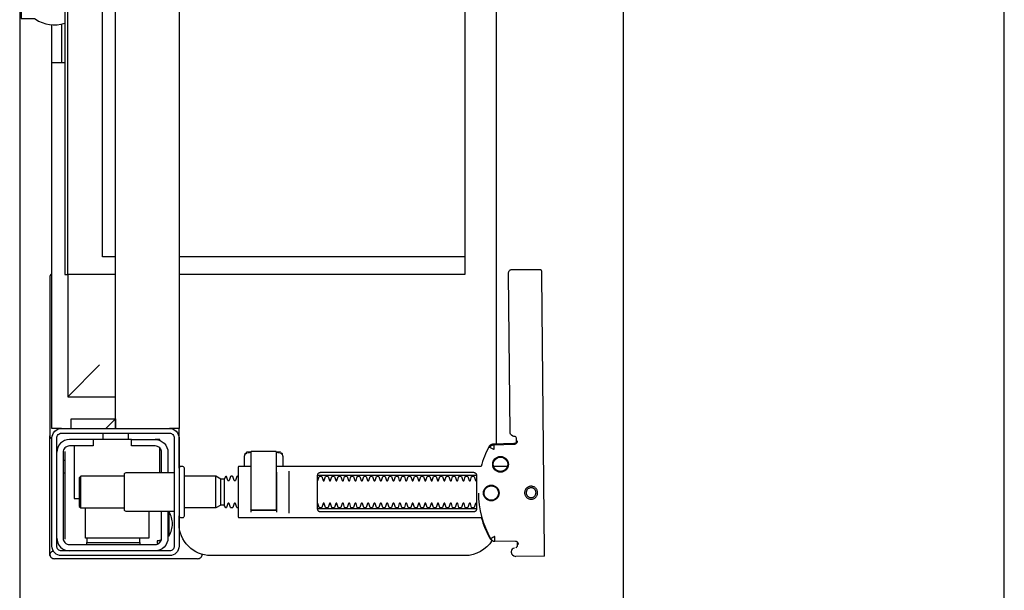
# Model space of a CAD drawing. Header units: millimetres. Extents: x 42924 to 92944, y -369470 to -179866.
# Tile 84 of 256: x 59717 to 59748, y -184307 to -184289. Entities that reach past the tile are written whole.
import ezdxf

# ---------------------------------------------------------------- set-up
doc = ezdxf.new("R2010")
doc.units = ezdxf.units.MM
doc.layers.get('0').update_dxf_attribs({"color": 8})
doc.layers.add('!! 2  nowe sciany - remont', color=8, linetype='Continuous')
doc.layers.add('!! 2 ZABUDOWA GK-MDF', color=8, linetype='Continuous')
doc.layers.add('!!_@ wypos sanit nd', color=8, linetype='Continuous', plot=False)

# ---------------------------------------------------------------- blocks, each defined once
blk = doc.blocks.new('A$Cff2eaf8b')
for points in [[(0.16424, 0.07378), (0.16327, 0.07377), (0.16304, 0.07374), (0.16282, 0.07366), (0.16262, 0.07353), (0.16265, 0.07357), (0.16258, 0.07337), (0.16257, 0.07317, -0.157432), (0.16238, 0.07258), (0.1621, 0.07218, -0.241147), (0.16129, 0.07175), (0.1115, 0.07128), (0.11133, 0.07127), (0.11119, 0.07127), (0.11107, 0.07127), (0.11094, 0.07128), (0.11078, 0.0713), (0.11062, 0.07135), (0.11047, 0.07143), (0.11033, 0.07153), (0.11022, 0.07165), (0.11012, 0.07179), (0.11005, 0.07194), (0.11001, 0.0721), (0.10999, 0.07227), (0.10995, 0.08127), (0.11022, 0.08166)], [(0.19647, 0.0744), (0.19626, 0.07438), (0.19604, 0.0743), (0.19585, 0.07417), (0.19566, 0.07396, 0.132231), (0.19551, 0.07346), (0.19546, 0.06691)], [(0.19768, 0.0731, 0.415336), (0.19869, 0.07211)], [(0.19885, 0.07212), (0.19898, 0.07212), (0.19912, 0.07213), (0.19927, 0.07216), (0.1994, 0.07222), (0.19953, 0.07229), (0.19965, 0.07238), (0.19975, 0.07248), (0.20007, 0.07294, 0.158481), (0.20025, 0.07353)], [(0.18031, 0.06175, 0.125713), (0.19466, 0.06556, 0.121439), (0.19519, 0.06605, -0.262119), (0.2, 0.0575), (0.2, -0.0225, -0.414214), (0.19, -0.0325), (0.18751, -0.0325, 0.405519), (0.188, -0.032), (0.188, -0.0313, 0.414214), (0.1875, -0.0308), (0.1725, -0.0308, 0.414214), (0.172, -0.0313), (0.172, -0.032, 0.405519), (0.17249, -0.0325, 0.001664), (0.15993, -0.0325)], [(0.172, -0.00986), (0.172, -0.01366, 0.414214), (0.1722, -0.01386), (0.18462, -0.01386), (0.1878, -0.01386, 0.414214), (0.188, -0.01366), (0.188, 0.06267), (0.18885, 0.06292), (0.18969, 0.06319), (0.19052, 0.0635), (0.19134, 0.06382), (0.19215, 0.06417), (0.19295, 0.06454), (0.19374, 0.06494), (0.19456, 0.06538), (0.19464, 0.06544), (0.19473, 0.0655), (0.19481, 0.06557), (0.19488, 0.06564), (0.19495, 0.06572), (0.19502, 0.06581)], [(0.17647, 0.01114, 0.182836), (0.17636, 0.01123), (0.17515, 0.01163, 0.050055), (0.175, 0.0119), (0.175, 0.01218, 0.050055), (0.17515, 0.01244), (0.17636, 0.01285, 0.719897), (0.17636, 0.01323), (0.17515, 0.01363, 0.050055), (0.175, 0.0139), (0.175, 0.01418, 0.050055), (0.17515, 0.01444), (0.17636, 0.01485, 0.719897), (0.17636, 0.01523), (0.17515, 0.01563, 0.050055), (0.175, 0.0159), (0.175, 0.01618, 0.050055), (0.17515, 0.01644), (0.17636, 0.01685, 0.719897), (0.17636, 0.01723), (0.17515, 0.01763, 0.050055), (0.175, 0.0179), (0.175, 0.01818, 0.050055), (0.17515, 0.01844), (0.17636, 0.01885, 0.719897), (0.17636, 0.01923), (0.17515, 0.01963, 0.050055), (0.175, 0.0199), (0.175, 0.02018, 0.050055), (0.17515, 0.02044), (0.17636, 0.02085, 0.719897), (0.17636, 0.02123), (0.17515, 0.02163, 0.050055), (0.175, 0.0219), (0.175, 0.02218, 0.050055), (0.17515, 0.02244), (0.17636, 0.02285, 0.719897), (0.17636, 0.02323), (0.17515, 0.02363, 0.050055), (0.175, 0.0239), (0.175, 0.02418, 0.050055), (0.17515, 0.02444), (0.17636, 0.02485, 0.719897), (0.17636, 0.02523), (0.17515, 0.02563, 0.050055), (0.175, 0.0259), (0.175, 0.02618, 0.050055), (0.17515, 0.02644), (0.17636, 0.02685, 0.719897), (0.17636, 0.02723), (0.17515, 0.02763, 0.050055), (0.175, 0.0279), (0.175, 0.02818, 0.050055), (0.17515, 0.02844), (0.17636, 0.02885, 0.719897), (0.17636, 0.02923), (0.17515, 0.02963, 0.050055), (0.175, 0.0299), (0.175, 0.03018, 0.050055), (0.17515, 0.03044), (0.17636, 0.03085, 0.719897), (0.17636, 0.03123), (0.17515, 0.03163, 0.050055), (0.175, 0.0319), (0.175, 0.03218, 0.050055), (0.17515, 0.03244), (0.17636, 0.03285, 0.719897), (0.17636, 0.03323), (0.17515, 0.03363, 0.050055), (0.175, 0.0339), (0.175, 0.03418, 0.050055), (0.17515, 0.03444), (0.17636, 0.03485, 0.719897), (0.17636, 0.03523), (0.17515, 0.03563, 0.050055), (0.175, 0.0359), (0.175, 0.03618, 0.050055), (0.17515, 0.03644), (0.17636, 0.03685, 0.719897), (0.17636, 0.03723), (0.17515, 0.03763, 0.050055), (0.175, 0.0379), (0.175, 0.03818, 0.050055), (0.17515, 0.03844), (0.17636, 0.03885, 0.719897), (0.17636, 0.03923), (0.17515, 0.03963, 0.050055), (0.175, 0.0399), (0.175, 0.04018, 0.050055), (0.17515, 0.04044), (0.17636, 0.04085, 0.719897), (0.17636, 0.04123), (0.17515, 0.04163, 0.050055), (0.175, 0.0419), (0.175, 0.04218, 0.050055), (0.17515, 0.04244), (0.17636, 0.04285, 0.719897), (0.17636, 0.04323), (0.17515, 0.04363, 0.050055), (0.175, 0.0439), (0.175, 0.04418, 0.050055), (0.17515, 0.04444), (0.17636, 0.04485, 0.719897), (0.17636, 0.04523), (0.17515, 0.04563, 0.050055), (0.175, 0.0459), (0.175, 0.04618, 0.050055), (0.17515, 0.04644), (0.17636, 0.04685, 0.719897), (0.17636, 0.04723), (0.17515, 0.04763, 0.050055), (0.175, 0.0479), (0.175, 0.04818, 0.050055), (0.17515, 0.04844), (0.17636, 0.04885, 0.719897), (0.17636, 0.04923), (0.17515, 0.04963, 0.050055), (0.175, 0.0499), (0.175, 0.05018, 0.050055), (0.17515, 0.05044), (0.17636, 0.05085, 0.719897), (0.17636, 0.05123), (0.17515, 0.05163, 0.050055), (0.175, 0.0519), (0.175, 0.05218, 0.050055), (0.17515, 0.05244), (0.17636, 0.05285, 0.719897), (0.17636, 0.05323), (0.17515, 0.05363, 0.050055), (0.175, 0.0539), (0.175, 0.05418, 0.050055), (0.17515, 0.05444), (0.17636, 0.05485, 0.719897), (0.17636, 0.05523), (0.17515, 0.05563, 0.050055), (0.175, 0.0559), (0.175, 0.05618, 0.050055), (0.17515, 0.05644), (0.17636, 0.05685, 0.719897), (0.17636, 0.05723), (0.17515, 0.05763, 0.050055), (0.175, 0.0579), (0.175, 0.05818, 0.050055), (0.17515, 0.05844), (0.17636, 0.05885, 0.719897), (0.17636, 0.05923), (0.17515, 0.05963, 0.050055), (0.175, 0.0599), (0.175, 0.06018, 0.050055), (0.17515, 0.06044), (0.17636, 0.06085, 0.474594), (0.17647, 0.06114)], [(0.18353, 0.06114, 0.474594), (0.18364, 0.06085), (0.18485, 0.06044, 0.050055), (0.185, 0.06018), (0.185, 0.0599, 0.050055), (0.18485, 0.05963), (0.18364, 0.05923, 0.719897), (0.18364, 0.05885), (0.18485, 0.05844, 0.050055), (0.185, 0.05818), (0.185, 0.0579, 0.050055), (0.18485, 0.05763), (0.18364, 0.05723, 0.719897), (0.18364, 0.05685), (0.18485, 0.05644, 0.050055), (0.185, 0.05618), (0.185, 0.0559, 0.050055), (0.18485, 0.05563), (0.18364, 0.05523, 0.719897), (0.18364, 0.05485), (0.18485, 0.05444, 0.050055), (0.185, 0.05418), (0.185, 0.0539, 0.050055), (0.18485, 0.05363), (0.18364, 0.05323, 0.719897), (0.18364, 0.05285), (0.18485, 0.05244, 0.050055), (0.185, 0.05218), (0.185, 0.0519, 0.050055), (0.18485, 0.05163), (0.18364, 0.05123, 0.719897), (0.18364, 0.05085), (0.18485, 0.05044, 0.050055), (0.185, 0.05018), (0.185, 0.0499, 0.050055), (0.18485, 0.04963), (0.18364, 0.04923, 0.719897), (0.18364, 0.04885), (0.18485, 0.04844, 0.050055), (0.185, 0.04818), (0.185, 0.0479, 0.050055), (0.18485, 0.04763), (0.18364, 0.04723, 0.719897), (0.18364, 0.04685), (0.18485, 0.04644, 0.050055), (0.185, 0.04618), (0.185, 0.0459, 0.050055), (0.18485, 0.04563), (0.18364, 0.04523, 0.719897), (0.18364, 0.04485), (0.18485, 0.04444, 0.050055), (0.185, 0.04418), (0.185, 0.0439, 0.050055), (0.18485, 0.04363), (0.18364, 0.04323, 0.719897), (0.18364, 0.04285), (0.18485, 0.04244, 0.050055), (0.185, 0.04218), (0.185, 0.0419, 0.050055), (0.18485, 0.04163), (0.18364, 0.04123, 0.719897), (0.18364, 0.04085), (0.18485, 0.04044, 0.050055), (0.185, 0.04018), (0.185, 0.0399, 0.050055), (0.18485, 0.03963), (0.18364, 0.03923, 0.719897), (0.18364, 0.03885), (0.18485, 0.03844, 0.050055), (0.185, 0.03818), (0.185, 0.0379, 0.050055), (0.18485, 0.03763), (0.18364, 0.03723, 0.719897), (0.18364, 0.03685), (0.18485, 0.03644, 0.050055), (0.185, 0.03618), (0.185, 0.0359, 0.050055), (0.18485, 0.03563), (0.18364, 0.03523, 0.719897), (0.18364, 0.03485), (0.18485, 0.03444, 0.050055), (0.185, 0.03418), (0.185, 0.0339, 0.050055), (0.18485, 0.03363), (0.18364, 0.03323, 0.719897), (0.18364, 0.03285), (0.18485, 0.03244, 0.050055), (0.185, 0.03218), (0.185, 0.0319, 0.050055), (0.18485, 0.03163), (0.18364, 0.03123, 0.719897), (0.18364, 0.03085), (0.18485, 0.03044, 0.050055), (0.185, 0.03018), (0.185, 0.0299, 0.050055), (0.18485, 0.02963), (0.18364, 0.02923, 0.719897), (0.18364, 0.02885), (0.18485, 0.02844, 0.050055), (0.185, 0.02818), (0.185, 0.0279, 0.050055), (0.18485, 0.02763), (0.18364, 0.02723, 0.719897), (0.18364, 0.02685), (0.18485, 0.02644, 0.050055), (0.185, 0.02618), (0.185, 0.0259, 0.050055), (0.18485, 0.02563), (0.18364, 0.02523, 0.719897), (0.18364, 0.02485), (0.18485, 0.02444, 0.050055), (0.185, 0.02418), (0.185, 0.0239, 0.050055), (0.18485, 0.02363), (0.18364, 0.02323, 0.719897), (0.18364, 0.02285), (0.18485, 0.02244, 0.050055), (0.185, 0.02218), (0.185, 0.0219, 0.050055), (0.18485, 0.02163), (0.18364, 0.02123, 0.719897), (0.18364, 0.02085), (0.18485, 0.02044, 0.050055), (0.185, 0.02018), (0.185, 0.0199, 0.050055), (0.18485, 0.01963), (0.18364, 0.01923, 0.719897), (0.18364, 0.01885), (0.18485, 0.01844, 0.050055), (0.185, 0.01818), (0.185, 0.0179, 0.050055), (0.18485, 0.01763), (0.18364, 0.01723, 0.719897), (0.18364, 0.01685), (0.18485, 0.01644, 0.050055), (0.185, 0.01618), (0.185, 0.0159, 0.050055), (0.18485, 0.01563), (0.18364, 0.01523, 0.719897), (0.18364, 0.01485), (0.18485, 0.01444, 0.050055), (0.185, 0.01418), (0.185, 0.0139, 0.050055), (0.18485, 0.01363), (0.18364, 0.01323, 0.719897), (0.18364, 0.01285), (0.18485, 0.01244, 0.050055), (0.185, 0.01218), (0.185, 0.0119, 0.050055), (0.18485, 0.01163), (0.18364, 0.01123, 0.182836), (0.18353, 0.01114)], [(0.18575, -0.00966), (0.18575, -0.00207), (0.18572, -0.00196), (0.18564, -0.00189), (0.18554, -0.00186), (0.18565, -0.00188), (0.18573, -0.00194), (0.18577, -0.00204), (0.18577, -0.00966), (0.18574, -0.00977), (0.18566, -0.00984), (0.18547, -0.00986), (0.18558, -0.00981), (0.18563, -0.00966), (0.18563, -0.00206), (0.18557, -0.00191), (0.18547, -0.00186), (0.16743, -0.00186, 0.414214), (0.16723, -0.00206), (0.16723, -0.00966, 0.414214), (0.16743, -0.00986), (0.18547, -0.00986)], [(0.18555, -0.00986, 0.414213), (0.18575, -0.00966), (0.18575, -0.00207), (0.18575, -0.00966), (0.18572, -0.00977), (0.18564, -0.00984), (0.18554, -0.00986)], [(0.175, -0.01382), (0.175, -0.01406, -0.050055), (0.17515, -0.01432), (0.17636, -0.01473, -0.719897), (0.17636, -0.01511), (0.17515, -0.01552, -0.050055), (0.175, -0.01578), (0.175, -0.01606, -0.050055), (0.17515, -0.01632), (0.17636, -0.01673, -0.719897), (0.17636, -0.01711), (0.17515, -0.01752, -0.050055), (0.175, -0.01778), (0.1759, -0.0183), (0.1759, -0.01936), (0.175, -0.02092), (0.175, -0.0308)], [(0.185, -0.01382), (0.185, -0.01406, 0.050055), (0.18485, -0.01432), (0.18364, -0.01473, 0.719897), (0.18364, -0.01511), (0.18485, -0.01552, 0.050055), (0.185, -0.01578), (0.185, -0.01606, 0.050055), (0.18485, -0.01632), (0.18364, -0.01673, 0.719897), (0.18364, -0.01711), (0.18485, -0.01752, 0.050055), (0.185, -0.01778), (0.1841, -0.0183), (0.1841, -0.01936), (0.185, -0.02092), (0.185, -0.0308)], [(0.2001, -0.02534, 0.126559), (0.19961, -0.02525)], [(0.20099, -0.02671, 0.198909), (0.20055, -0.02564, 0.091301), (0.2001, -0.02534)], [(0.174, -0.034), (0.174, -0.0493, 0.414214), (0.1745, -0.0498), (0.1855, -0.0498, 0.414214), (0.186, -0.0493), (0.186, -0.034)], [(0.16379, -0.0385), (0.1635, -0.0385), (0.1635, -0.04, -0.414214), (0.1675, -0.036), (0.174, -0.036)], [(0.19375, -0.03562, 0.119096), (0.19, -0.03454, 0.119096), (0.18625, -0.03562)], [(0.19375, -0.036), (0.19375, -0.03562), (0.18625, -0.03562), (0.18625, -0.036), (0.1945, -0.036, -0.414214), (0.1985, -0.04)], [(0.174, -0.038), (0.1675, -0.038, 0.414214), (0.1655, -0.04), (0.1655, -0.0475), (0.1635, -0.0475), (0.1635, -0.067, 0.414214), (0.1675, -0.071)], [(0.1635, -0.0595), (0.1655, -0.0595), (0.1655, -0.067, 0.414214), (0.1675, -0.069), (0.1945, -0.069, 0.414214), (0.1965, -0.067), (0.1965, -0.04, 0.414214), (0.1945, -0.038), (0.186, -0.038)], [(0.1945, -0.04497), (0.19515, -0.04496), (0.19542, -0.04496), (0.1956, -0.04496), (0.19566, -0.04496, 0.116465), (0.19589, -0.0449), (0.196, -0.04485), (0.196, -0.06155), (0.19589, -0.0615, 0.116465), (0.19566, -0.06144), (0.19542, -0.06144), (0.19515, -0.06144), (0.1945, -0.06143)], [(0.1945, -0.071, 0.414214), (0.1985, -0.067)], [(-0.04, -0.0685), (-0.03255, -0.0685, 0.236962), (-0.03118, -0.07775, -0.154353), (-0.031, -0.07832), (-0.031, -0.08218), (0.031, -0.08218), (0.031, -0.07832, -0.154353), (0.03118, -0.07775, 0.236962), (0.03255, -0.0685), (0.04, -0.0685)], [(0.11124, -0.0725), (0.11142, -0.07274), (0.11165, -0.07293), (0.11192, -0.07308), (0.1122, -0.07317), (0.1125, -0.0732), (0.1623, -0.0732, 0.326231), (0.16325, -0.0725)], [(0.1987, -0.07216, 0.000114), (0.1987, -0.07216, 0.517015), (0.20003, -0.07309), (0.19993, -0.07313), (0.19983, -0.07315), (0.19971, -0.07318), (0.19958, -0.07319), (0.19948, -0.07319), (0.19903, -0.07319), (0.19841, -0.07319), (0.19771, -0.07319), (0.16427, -0.07319), (0.16392, -0.07319), (0.16356, -0.07319), (0.16323, -0.07319), (0.16293, -0.07319), (0.16269, -0.07319), (0.16249, -0.07319), (0.16236, -0.07319)], [(0.2001, -0.07306, 0.091301), (0.20055, -0.07276, 0.198909), (0.20099, -0.0717)]]:
    blk.add_lwpolyline(points, format="xyb")
for points in [[(0.19864, 0.08252), (0.11173, 0.08169)], [(0.20013, 0.08252), (0.20025, 0.07353)], [(0.16386, 0.07389), (0.16409, 0.07384), (0.16425, 0.07378), (0.1644, 0.07368), (0.16452, 0.07356), (0.16463, 0.07342), (0.16471, 0.07326), (0.16476, 0.07309), (0.16478, 0.07292), (0.16496, 0.06636), (0.16497, 0.06624), (0.16498, 0.06614), (0.165, 0.06604), (0.16503, 0.06594), (0.16507, 0.06584), (0.16511, 0.06575), (0.16516, 0.06566), (0.16521, 0.06557), (0.16527, 0.06549), (0.16534, 0.0654), (0.16542, 0.06533), (0.1655, 0.06526), (0.16558, 0.06519), (0.16567, 0.06513), (0.16576, 0.06508), (0.16651, 0.0647), (0.16726, 0.06433), (0.16803, 0.06399), (0.16881, 0.06367), (0.1696, 0.06337), (0.17039, 0.06309), (0.17119, 0.06284), (0.172, 0.0626), (0.172, -0.00186)], [(0.1651, 0.06653), (0.16492, 0.07312), (0.1649, 0.07329), (0.16485, 0.07345), (0.16478, 0.07361), (0.16467, 0.07374), (0.16455, 0.07386), (0.16441, 0.07396), (0.16425, 0.07403), (0.16409, 0.07408), (0.16391, 0.07409)], [(0.19757, 0.07355), (0.19749, 0.07368), (0.19738, 0.0738), (0.19726, 0.0739), (0.19713, 0.07399), (0.19698, 0.07405), (0.19683, 0.07408), (0.19667, 0.07409), (0.19577, 0.07408)], [(0.172, 0.07087), (0.172, 0.06656)], [(0.16493, 0.0675), (-0.16477, 0.0675)], [(0.17483, 0.06014), (0.17483, 0.01214)], [(0.18523, 0.01214), (0.18523, 0.06014)], [(-0.11847, -0.0325), (-0.11847, 0.0575), (0.11153, 0.0575), (0.11153, -0.0325)], [(0.10602, 0.0575), (0.10602, -0.0325)], [(0.16811, -0.00015), (0.16776, -0.00056), (0.16776, -0.00022), (0.16779, -0.00011), (0.16786, -0.00004), (0.16797, 0), (0.1681, 0.00001), (0.16822, 0.00001), (0.16841, 0.00003), (0.16887, 0.00014), (0.172, 0.00014)], [(0.16848, 0.00006), (0.16856, 0.00012), (0.16876, 0.00014)], [(0.18662, 0.00214), (0.17345, 0.00214)], [(0.16732, -0.0019), (0.16732, -0.00074), (0.16736, -0.00062), (0.16746, -0.00054), (0.16767, -0.00049)], [(0.16751, -0.00165), (0.16754, -0.00139), (0.16766, -0.00086)], [(0.17371, -0.00186), (0.18481, -0.00186), (0.18637, -0.00186)], [(0.16767, -0.01124), (0.16755, -0.01122), (0.16746, -0.01119), (0.16737, -0.01112), (0.16732, -0.01098), (0.16732, -0.00983)], [(0.16766, -0.01087), (0.16754, -0.01033), (0.16751, -0.01008)], [(0.172, -0.01186), (0.16887, -0.01186), (0.16841, -0.01176), (0.16831, -0.01174), (0.16819, -0.01174), (0.16806, -0.01173), (0.16794, -0.01172), (0.16783, -0.01166), (0.16776, -0.01151), (0.16776, -0.01117), (0.16811, -0.01157)], [(0.16876, -0.01186), (0.16866, -0.01186), (0.16848, -0.01178)], [(0.18558, -0.00986), (0.18637, -0.00986)], [(0.1759, -0.0183), (0.1841, -0.0183)], [(0.185, -0.02092), (0.175, -0.02092)], [(0.1841, -0.01936), (0.1759, -0.01936)], [(0.19962, -0.02522), (0.19976, -0.02523), (0.19987, -0.02526), (0.20001, -0.0253)], [(0.20099, -0.02671), (0.20099, -0.0717)], [(-0.16, -0.0355), (-0.16, -0.0325), (0.16, -0.0325), (0.16, -0.0355)], [(0.16, -0.0485), (0.16, -0.0365)], [(0.1635, -0.0475), (0.1635, -0.04)], [(0.174, -0.0385), (0.16618, -0.0385)], [(0.167, -0.03806), (0.16693, -0.03815), (0.16687, -0.03825), (0.16681, -0.03837), (0.16675, -0.0385)], [(0.19499, -0.03806), (0.19506, -0.03814), (0.19512, -0.03823), (0.19517, -0.03833), (0.19521, -0.03842), (0.19525, -0.03853), (0.19528, -0.03863), (0.19531, -0.03874), (0.19533, -0.03885), (0.19535, -0.03896), (0.19537, -0.03907), (0.19538, -0.03917), (0.19539, -0.03927), (0.19537, -0.03937), (0.19547, -0.0394), (0.19557, -0.0394), (0.19567, -0.0394), (0.19578, -0.0394), (0.19589, -0.0394), (0.19612, -0.0394), (0.19616, -0.0393), (0.19615, -0.03919), (0.19613, -0.03907), (0.19609, -0.03894), (0.19605, -0.03882), (0.19594, -0.03861)], [(0.186, -0.042), (0.1945, -0.042), (0.1945, -0.062), (0.185, -0.062)], [(0.19591, -0.04489), (0.19602, -0.04489), (0.19615, -0.04489), (0.19632, -0.04489), (0.1965, -0.04489)], [(0.1615, -0.0485), (0.1635, -0.0485)], [(0.16, -0.0555), (0.157, -0.0525), (0.16, -0.0525), (-0.16, -0.0525), (-0.157, -0.0525), (-0.16, -0.0555)], [(0.10602, -0.0525), (0.10602, -0.05658), (-0.11847, -0.05658)], [(0.11153, -0.0525), (0.11153, -0.0675), (0.15, -0.0675)], [(0.14, -0.0575), (0.15, -0.0675), (0.15, -0.0525)], [(0.16, -0.0665), (0.157, -0.0665), (0.157, -0.0525)], [(0.175, -0.0498), (0.175, -0.06346), (0.1755, -0.06396), (0.1845, -0.06396), (0.185, -0.06346), (0.185, -0.0498)], [(0.1615, -0.0565), (0.1635, -0.0565)], [(0.1965, -0.06151), (0.19632, -0.06151), (0.19615, -0.06151), (0.19602, -0.06151), (0.19591, -0.06151)], [(0.1655, -0.0655), (0.182, -0.0655), (0.182, -0.06396)], [(0.185, -0.06346), (0.175, -0.06346)], [(0.03283, -0.0695), (0.045, -0.0695)], [(0.16, -0.0695), (0.16, -0.0725), (0.03305, -0.0725)], [(0.045, -0.0685), (0.045, -0.0725)], [(0.16721, -0.0685), (0.19466, -0.0685), (0.19478, -0.0685)], [(0.17, -0.069), (0.17, -0.0685)], [(0.174, -0.069), (0.174, -0.0685)]]:
    blk.add_lwpolyline(points)
for points in [[(0.18024, 0.0763), (0.18044, 0.07631), (0.18064, 0.07634), (0.18083, 0.07639), (0.18102, 0.07646), (0.1812, 0.07655), (0.18138, 0.07665), (0.18154, 0.07677), (0.18168, 0.07691), (0.18182, 0.07706), (0.18193, 0.07722), (0.18204, 0.0774), (0.18212, 0.07758), (0.18219, 0.07777), (0.18223, 0.07796), (0.18226, 0.07816), (0.18227, 0.07836), (0.18226, 0.07857), (0.18223, 0.07876), (0.18217, 0.07896), (0.18211, 0.07915), (0.18202, 0.07933), (0.18191, 0.0795), (0.18179, 0.07966), (0.18165, 0.07981), (0.1815, 0.07994), (0.18134, 0.08006), (0.18117, 0.08016), (0.18099, 0.08024), (0.1808, 0.08031), (0.1806, 0.08036), (0.1804, 0.08038), (0.1802, 0.08039), (0.18, 0.08038), (0.1798, 0.08035), (0.17961, 0.0803), (0.17942, 0.08023), (0.17924, 0.08014), (0.17907, 0.08004), (0.17891, 0.07992), (0.17876, 0.07978), (0.17863, 0.07963), (0.17851, 0.07947), (0.17841, 0.07929), (0.17832, 0.07911), (0.17826, 0.07892), (0.17821, 0.07872), (0.17818, 0.07853), (0.17817, 0.07832), (0.17819, 0.07812), (0.17822, 0.07793), (0.17827, 0.07773), (0.17834, 0.07754), (0.17842, 0.07736), (0.17853, 0.07719), (0.17865, 0.07703), (0.17879, 0.07688), (0.17894, 0.07675), (0.1791, 0.07663), (0.17927, 0.07653), (0.17946, 0.07645), (0.17965, 0.07638), (0.17984, 0.07633), (0.18004, 0.07631)], [(0.18023, 0.07679), (0.18038, 0.0768), (0.18053, 0.07682), (0.18068, 0.07686), (0.18082, 0.07691), (0.18096, 0.07698), (0.18109, 0.07706), (0.18121, 0.07715), (0.18132, 0.07725), (0.18143, 0.07737), (0.18151, 0.07749), (0.18159, 0.07762), (0.18166, 0.07776), (0.18171, 0.0779), (0.18174, 0.07805), (0.18176, 0.0782), (0.18177, 0.07835), (0.18176, 0.0785), (0.18174, 0.07866), (0.1817, 0.0788), (0.18164, 0.07895), (0.18158, 0.07908), (0.1815, 0.07921), (0.18141, 0.07933), (0.1813, 0.07944), (0.18119, 0.07955), (0.18107, 0.07964), (0.18093, 0.07971), (0.1808, 0.07978), (0.18065, 0.07983), (0.18051, 0.07986), (0.18036, 0.07988), (0.1802, 0.07989), (0.18005, 0.07988), (0.1799, 0.07986), (0.17975, 0.07982), (0.17961, 0.07976), (0.17947, 0.0797), (0.17935, 0.07962), (0.17922, 0.07953), (0.17911, 0.07942), (0.17901, 0.07931), (0.17892, 0.07919), (0.17884, 0.07906), (0.17878, 0.07892), (0.17873, 0.07877), (0.1787, 0.07863), (0.17867, 0.07848), (0.17867, 0.07832), (0.17868, 0.07817), (0.1787, 0.07802), (0.17874, 0.07787), (0.17879, 0.07773), (0.17886, 0.07759), (0.17894, 0.07746), (0.17903, 0.07734), (0.17913, 0.07723), (0.17925, 0.07713), (0.17937, 0.07704), (0.1795, 0.07696), (0.17964, 0.0769), (0.17978, 0.07685), (0.17993, 0.07682), (0.18008, 0.07679)], [(0.16587, 0.06536), (0.16582, 0.06538), (0.16577, 0.06542), (0.16573, 0.06545), (0.16568, 0.06549), (0.16563, 0.06553), (0.16558, 0.06558), (0.16553, 0.06563), (0.16548, 0.06568), (0.16544, 0.06573), (0.1654, 0.06579), (0.16536, 0.06585), (0.16532, 0.06591), (0.16529, 0.06597), (0.16526, 0.06603), (0.16523, 0.0661), (0.16521, 0.06616), (0.16519, 0.06623), (0.16517, 0.06629), (0.16515, 0.06636), (0.16514, 0.06642), (0.16514, 0.06648), (0.16513, 0.06654), (0.16513, 0.06659), (0.16518, 0.06661), (0.16643, 0.06666), (0.16648, 0.06666), (0.16654, 0.06666), (0.16659, 0.06668), (0.16664, 0.06665), (0.16661, 0.06661), (0.16658, 0.06656), (0.16655, 0.06651), (0.16652, 0.06645), (0.16594, 0.06536)], [(0.18533, 0.06114), (0.18541, 0.06113), (0.1855, 0.06112), (0.18559, 0.06111), (0.18567, 0.06108), (0.18575, 0.06105), (0.18583, 0.06101), (0.18591, 0.06096), (0.18597, 0.0609), (0.18604, 0.06084), (0.18609, 0.06076), (0.18615, 0.06068), (0.18619, 0.06058), (0.18623, 0.06048), (0.18625, 0.06037), (0.18627, 0.06025), (0.18628, 0.06014), (0.18628, 0.01214), (0.18627, 0.01202), (0.18625, 0.01191), (0.18623, 0.0118), (0.18619, 0.01169), (0.18615, 0.0116), (0.18609, 0.01151), (0.18604, 0.01144), (0.18597, 0.01137), (0.18591, 0.01131), (0.18583, 0.01126), (0.18575, 0.01122), (0.18567, 0.01119), (0.18559, 0.01117), (0.1855, 0.01115), (0.18541, 0.01114), (0.18533, 0.01114), (0.17475, 0.01114), (0.17466, 0.01114), (0.17457, 0.01115), (0.17449, 0.01117), (0.1744, 0.01119), (0.17432, 0.01122), (0.17424, 0.01126), (0.17416, 0.01131), (0.17409, 0.01137), (0.17403, 0.01144), (0.17397, 0.01151), (0.17392, 0.0116), (0.17387, 0.01169), (0.17384, 0.0118), (0.17381, 0.01191), (0.17379, 0.01202), (0.17379, 0.01214), (0.17379, 0.06014), (0.17379, 0.06025), (0.17381, 0.06037), (0.17384, 0.06048), (0.17387, 0.06058), (0.17392, 0.06068), (0.17397, 0.06076), (0.17403, 0.06084), (0.17409, 0.0609), (0.17416, 0.06096), (0.17424, 0.06101), (0.17432, 0.06105), (0.1744, 0.06108), (0.17449, 0.06111), (0.17457, 0.06112), (0.17466, 0.06113), (0.17475, 0.06114)], [(-0.11847, -0.0685), (0.11153, -0.0685), (0.11153, -0.0675), (-0.11847, -0.0675)]]:
    blk.add_lwpolyline(points, close=True)
for points in [[(0.19546, 0.0669), (0.19546, 0.0669), (0.19546, 0.0669), (0.19546, 0.06691), (0.19546, 0.06691), (0.19546, 0.06691), (0.19546, 0.06691), (0.19546, 0.06691), (0.19546, 0.06691), (0.19546, 0.06691), (0.19546, 0.06691), (0.19546, 0.06691), (0.19546, 0.06691), (0.19546, 0.06691), (0.19546, 0.06691), (0.19546, 0.06691), (0.19546, 0.06691), (0.19546, 0.06691), (0.19546, 0.06691), (0.19546, 0.06691), (0.19546, 0.0669), (0.19546, 0.0669), (0.19546, 0.0669), (0.19546, 0.0669), (0.19546, 0.0669), (0.19546, 0.0669), (0.19546, 0.0669), (0.19546, 0.0669), (0.19546, 0.0669), (0.19546, 0.0669), (0.19546, 0.0669), (0.19546, 0.0669), (0.19546, 0.0669), (0.19546, 0.0669), (0.19546, 0.0669), (0.19546, 0.0669), (0.19545, 0.0669), (0.19545, 0.06691), (0.19545, 0.06691), (0.19545, 0.06691), (0.19545, 0.06691), (0.19545, 0.06691), (0.19545, 0.06691), (0.19545, 0.06691), (0.19545, 0.06691), (0.19544, 0.06691), (0.19544, 0.06691), (0.19544, 0.0669), (0.19544, 0.0669), (0.19544, 0.0669), (0.19543, 0.0669), (0.19543, 0.0669), (0.19543, 0.0669), (0.19543, 0.0669), (0.19543, 0.0669), (0.19543, 0.0669), (0.19543, 0.0669), (0.19542, 0.0669), (0.19542, 0.0669), (0.19542, 0.0669), (0.19542, 0.0669), (0.19542, 0.0669), (0.19541, 0.0669), (0.19541, 0.0669), (0.19541, 0.0669), (0.19541, 0.0669), (0.19541, 0.0669), (0.1954, 0.0669), (0.1954, 0.0669), (0.1954, 0.0669), (0.19539, 0.0669), (0.19539, 0.0669), (0.19539, 0.0669), (0.19537, 0.06691), (0.19537, 0.06691), (0.19537, 0.06691), (0.19536, 0.06691), (0.19536, 0.06691), (0.19535, 0.06691), (0.19535, 0.06691), (0.19534, 0.06691), (0.19534, 0.06691), (0.19533, 0.06691), (0.19533, 0.06691), (0.19532, 0.06691), (0.19532, 0.06691), (0.19531, 0.06691), (0.19531, 0.06691), (0.1953, 0.06691), (0.19529, 0.06691), (0.19529, 0.06691), (0.19528, 0.06691), (0.19527, 0.06691), (0.19527, 0.06691), (0.19526, 0.06691), (0.19525, 0.06691), (0.19524, 0.06691), (0.19523, 0.06691), (0.19523, 0.06691), (0.19522, 0.06691), (0.19521, 0.06691), (0.1952, 0.06691), (0.19519, 0.06691), (0.19518, 0.06691), (0.19517, 0.06691), (0.19516, 0.06691), (0.19515, 0.06691), (0.19514, 0.06691), (0.19513, 0.06691), (0.19512, 0.06691), (0.19511, 0.06691), (0.1951, 0.06691), (0.19509, 0.06691), (0.19508, 0.06691), (0.19507, 0.06691), (0.19506, 0.06691), (0.19505, 0.06691), (0.19504, 0.06691), (0.19503, 0.06691), (0.19502, 0.06691), (0.19501, 0.06691), (0.19499, 0.06691), (0.19498, 0.06691), (0.19497, 0.06691), (0.19496, 0.06691), (0.19495, 0.06691), (0.19494, 0.06692), (0.19492, 0.06692), (0.19491, 0.06692), (0.1949, 0.06692), (0.19489, 0.06692), (0.19487, 0.06692), (0.19486, 0.06692), (0.19485, 0.06692), (0.19484, 0.06692), (0.19482, 0.06692), (0.19481, 0.06692), (0.19469, 0.06692), (0.19464, 0.06692), (0.19459, 0.06692), (0.19456, 0.06692), (0.19453, 0.06692), (0.19451, 0.06692), (0.19448, 0.06692), (0.19445, 0.06692), (0.19443, 0.06692), (0.1944, 0.06692), (0.19438, 0.06692), (0.19435, 0.06692), (0.19433, 0.06692), (0.1943, 0.06692), (0.19428, 0.06692), (0.19427, 0.06692), (0.19425, 0.06692), (0.19423, 0.06692), (0.19422, 0.06692), (0.19421, 0.06692), (0.19419, 0.06692), (0.19418, 0.06692), (0.19418, 0.06692), (0.19417, 0.06692), (0.19416, 0.06692), (0.19416, 0.06692), (0.19415, 0.06692), (0.19415, 0.06693), (0.19414, 0.06693), (0.19414, 0.06693), (0.19413, 0.06693), (0.19413, 0.06693), (0.19412, 0.06693), (0.19412, 0.06693), (0.19411, 0.06693), (0.19411, 0.06693), (0.19411, 0.06692), (0.1941, 0.06692), (0.1941, 0.06692), (0.1941, 0.06692), (0.19409, 0.06692), (0.19409, 0.06692), (0.19409, 0.06692), (0.19408, 0.06692), (0.19408, 0.06692), (0.19408, 0.06692), (0.19407, 0.06692), (0.19407, 0.06692), (0.19406, 0.06692), (0.19406, 0.06692), (0.19406, 0.06692), (0.19406, 0.06692), (0.19405, 0.06692), (0.19405, 0.06692), (0.19405, 0.06692), (0.19405, 0.06692), (0.19404, 0.06693), (0.19404, 0.06693), (0.19404, 0.06693), (0.19403, 0.06693), (0.19403, 0.06693), (0.19402, 0.06693), (0.19402, 0.06694), (0.19402, 0.06694), (0.19401, 0.06694), (0.19401, 0.06694), (0.19401, 0.06694), (0.194, 0.06694), (0.194, 0.06694), (0.194, 0.06694), (0.194, 0.06694), (0.194, 0.06694), (0.194, 0.06694), (0.19399, 0.06694), (0.19399, 0.06694), (0.19399, 0.06694), (0.19399, 0.06694), (0.19399, 0.06694), (0.19399, 0.06694), (0.19399, 0.06694), (0.19398, 0.06694), (0.19398, 0.06694), (0.19398, 0.06694), (0.19398, 0.06693), (0.19398, 0.06693), (0.19397, 0.06693), (0.19397, 0.06693), (0.19397, 0.06693), (0.19397, 0.06693), (0.19397, 0.06692), (0.19397, 0.06692), (0.19397, 0.06692), (0.19397, 0.06692), (0.19397, 0.06692), (0.19397, 0.06691), (0.19397, 0.06691), (0.19397, 0.06691), (0.19397, 0.06691), (0.19397, 0.0669), (0.19397, 0.0669), (0.19397, 0.0669), (0.19397, 0.0669), (0.19397, 0.0669), (0.19397, 0.06689), (0.19397, 0.06689), (0.19397, 0.06689), (0.19397, 0.06689), (0.19397, 0.06689), (0.19397, 0.06688), (0.19397, 0.06688), (0.19398, 0.06688), (0.19398, 0.06688), (0.19398, 0.06688), (0.19398, 0.06687), (0.19399, 0.06687), (0.19399, 0.06687), (0.19399, 0.06687), (0.194, 0.06686), (0.194, 0.06686), (0.19401, 0.06685), (0.19401, 0.06685), (0.19401, 0.06685), (0.19402, 0.06684), (0.19402, 0.06684), (0.19402, 0.06684), (0.19402, 0.06683), (0.19403, 0.06683), (0.19403, 0.06683), (0.19403, 0.06682), (0.19403, 0.06682), (0.19403, 0.06682), (0.19403, 0.06681), (0.19403, 0.06681), (0.19404, 0.06681), (0.19404, 0.06681), (0.19404, 0.0668), (0.19404, 0.0668), (0.19404, 0.0668), (0.19404, 0.06679), (0.19405, 0.06679), (0.19405, 0.06679), (0.19405, 0.06678), (0.19405, 0.06678), (0.19405, 0.06677), (0.19406, 0.06677), (0.19406, 0.06677), (0.19406, 0.06676), (0.19406, 0.06676), (0.19407, 0.06675), (0.19407, 0.06675), (0.19407, 0.06674), (0.19408, 0.06673), (0.19408, 0.06672), (0.19409, 0.06671), (0.1941, 0.0667), (0.1941, 0.06669), (0.19411, 0.06668), (0.19412, 0.06666), (0.19414, 0.06663), (0.19416, 0.06659), (0.19418, 0.06655), (0.19419, 0.06653), (0.1942, 0.06652), (0.19421, 0.0665), (0.19422, 0.06648), (0.19423, 0.06646), (0.19433, 0.06627), (0.19434, 0.06626), (0.19435, 0.06624), (0.19436, 0.06622), (0.19437, 0.06621), (0.19438, 0.06619), (0.19439, 0.06618), (0.1944, 0.06616), (0.1944, 0.06614), (0.19441, 0.06613), (0.19442, 0.06611), (0.19443, 0.0661), (0.19444, 0.06608), (0.19445, 0.06607), (0.19445, 0.06605), (0.19446, 0.06604), (0.19447, 0.06603), (0.19448, 0.06601), (0.19448, 0.066), (0.19449, 0.06598), (0.1945, 0.06597), (0.19451, 0.06596), (0.19451, 0.06595), (0.19452, 0.06593), (0.19453, 0.06592), (0.19453, 0.06591), (0.19454, 0.0659), (0.19455, 0.06588), (0.19455, 0.06587), (0.19456, 0.06586), (0.19457, 0.06585), (0.19457, 0.06584), (0.19458, 0.06583), (0.19458, 0.06582), (0.19459, 0.06581), (0.19459, 0.0658), (0.1946, 0.06579), (0.1946, 0.06578), (0.19461, 0.06577), (0.19461, 0.06576), (0.19462, 0.06575), (0.19462, 0.06574), (0.19463, 0.06573), (0.19463, 0.06572), (0.19464, 0.06572), (0.19464, 0.06571), (0.19464, 0.0657), (0.19465, 0.06569), (0.19465, 0.06569), (0.19466, 0.06568), (0.19466, 0.06567), (0.19466, 0.06567), (0.19467, 0.06566), (0.19467, 0.06566), (0.19467, 0.06565), (0.19467, 0.06565), (0.19468, 0.06564), (0.19468, 0.06564), (0.19468, 0.06564), (0.19468, 0.06563), (0.19468, 0.06563), (0.19468, 0.06563), (0.19468, 0.06563), (0.19468, 0.06563), (0.19468, 0.06562), (0.19469, 0.06562), (0.19469, 0.06562), (0.19469, 0.06562), (0.19469, 0.06562), (0.19469, 0.06562), (0.19469, 0.06562), (0.19469, 0.06561), (0.19469, 0.06561), (0.19469, 0.06561), (0.19469, 0.06561), (0.19469, 0.06561), (0.19469, 0.06561), (0.19469, 0.06561), (0.19469, 0.06561), (0.19469, 0.06561), (0.19469, 0.06561), (0.19469, 0.06561), (0.19469, 0.06561), (0.19469, 0.06561), (0.19469, 0.06561), (0.19469, 0.06561), (0.19469, 0.06561), (0.19469, 0.0656), (0.19469, 0.0656), (0.19469, 0.0656), (0.19469, 0.0656), (0.19469, 0.0656), (0.19469, 0.0656), (0.19468, 0.0656), (0.19468, 0.0656), (0.19468, 0.0656), (0.19468, 0.0656), (0.19468, 0.0656), (0.19468, 0.0656), (0.19468, 0.0656), (0.19469, 0.0656), (0.19469, 0.0656), (0.19469, 0.0656), (0.19469, 0.0656), (0.19469, 0.0656), (0.19469, 0.0656), (0.19469, 0.0656), (0.19469, 0.0656), (0.19469, 0.0656), (0.19469, 0.0656), (0.19469, 0.0656), (0.19469, 0.0656, 0.269557)], [(0.16, -0.0695), (0.16, -0.0355, -0.414214), (0.163, -0.0325), (0.197, -0.0325, -0.414214), (0.2, -0.0355), (0.2, -0.0695, -0.414214), (0.197, -0.0725), (0.163, -0.0725, -0.414214)], [(0.1985, -0.0355), (0.1985, -0.0695, -0.414214), (0.197, -0.071), (0.163, -0.071, -0.414214), (0.1615, -0.0695), (0.1615, -0.0355, -0.414214), (0.163, -0.034), (0.197, -0.034, -0.414214)]]:
    blk.add_lwpolyline(points, format="xyb", close=True)
for centre, radius in [((0.17128, 0.06872), 0.00247), ((0.17128, 0.06871), 0.00227), ((0.18031, 0.0658), 0.00247), ((0.18031, 0.0658), 0.00227)]:
    blk.add_circle(centre, radius)
for centre, major_axis, ratio, start_param, end_param in [((0.11145, 0.08128), (-0.0015, -0.00001), 0.008666, 6.276938, 6.283143), ((0.11172, 0.08167), (0.0015, 0.00001), 0.008666, 1.564549, 3.135353), ((0.19863, 0.08251), (0.0015, 0.00001), 0.008666, 0.000034, 1.564556), ((0.16326, 0.07477), (0.00001, -0.001), 0.006244, 0, 0.008667), ((0.19846, 0.074), (-0.000892, -0.000453), 0.001081, 6.273741, 6.283185), ((0.19868, 0.07311), (-0.001, -0.00001), 0.00236, 6.276941, 6.283185), ((0.19849, 0.07212), (0.000501, 0.000005), 0.008666, 5.12776, 5.491123), ((0.19868, 0.07311), (0.000013, -0.001), 0.403131, 6.273715, 6.283185), ((0.19883, 0.07312), (0.000018, -0.001), 0.702652, 6.271005, 6.283185), ((0.19875, 0.07351), (0.0015, 0.00002), 0.011557, 6.27692, 6.283202), ((0.17484, 0.06014), (0, 0.001), 0.006244, 0, 1.570796), ((0.18031, 0.06225), (0.000005, -0.0005), 0.006244, 0, 0.008667), ((0.18524, 0.06014), (0, -0.001), 0.006244, 3.141593, 4.712389), ((0.17484, 0.01214), (0, -0.001), 0.006244, 4.712389, 6.283185), ((0.18524, 0.01214), (0, -0.001), 0.006244, 4.712389, 6.283185), ((0.16768, -0.00069), (-0.000013, 0.0002), 0.199357, 6.276703, 6.276744), ((0.16768, -0.01104), (-0.000013, -0.0002), 0.199357, 0.006339, 0.00638)]:
    blk.add_ellipse(centre, major_axis=major_axis, ratio=ratio, start_param=start_param, end_param=end_param)

msp = doc.modelspace()

# ---------------------------------------------------------------- linework, layer by layer
at = {"layer": '!! 2  nowe sciany - remont'}
msp.add_lwpolyline([(59747.56735, -184330.3878), (59747.56735, -184233.3878), (59735.56735, -184233.3878), (59735.56735, -184330.3878)], close=True, dxfattribs=at)
at = {"layer": '!! 2 ZABUDOWA GK-MDF'}
msp.add_lwpolyline([(59716.56735, -184233.3878), (59716.56735, -184353.3878)], dxfattribs=at)

# ---------------------------------------------------------------- block references
at = {"layer": '!!_@ wypos sanit nd', "xscale": 100, "yscale": 100, "zscale": 100, "rotation": 270}
msp.add_blockref('A$Cff2eaf8b', (59724.83434, -184285.88797), dxfattribs=at)

doc.saveas('drawing.dxf')
